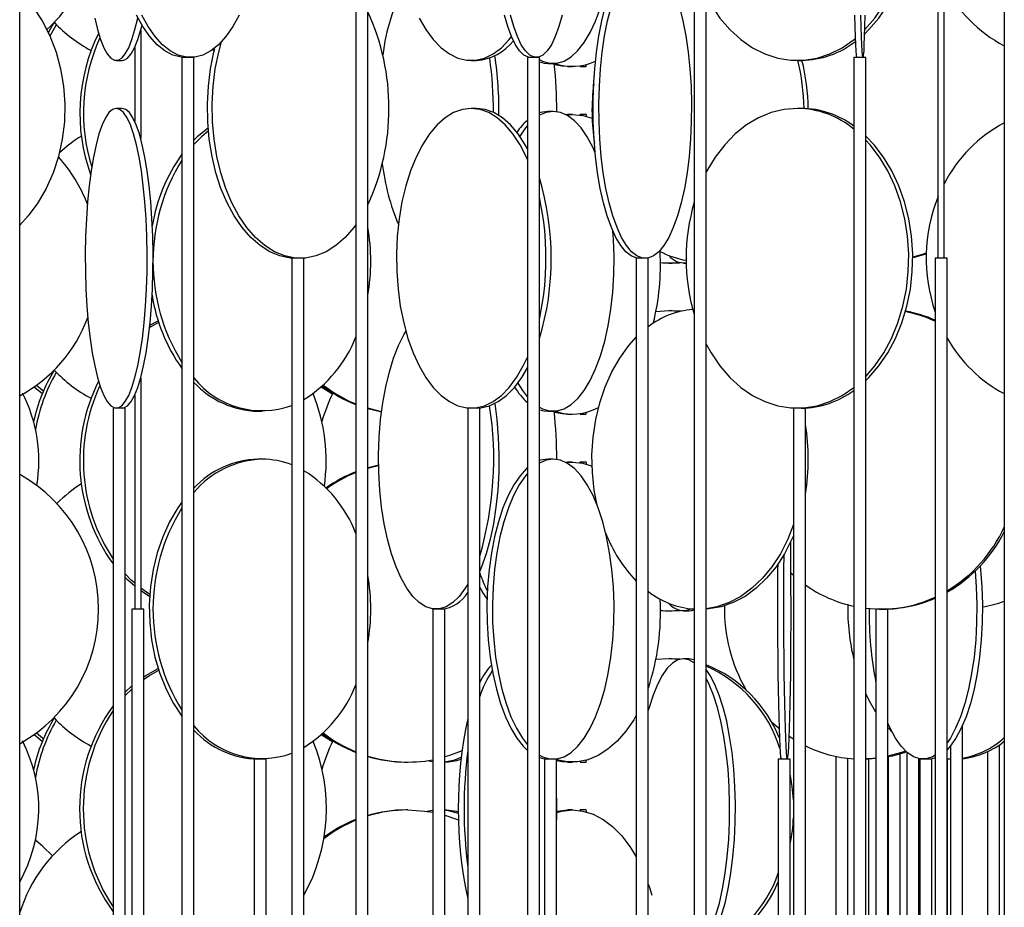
# Model space of a CAD drawing. Header units: millimetres. Extents: x 626 to 3215, y 306 to 3557.
# Tile 55 of 65: x 2909 to 3073, y 2795 to 2943. Entities that reach past the tile are written whole.
import ezdxf

# ---------------------------------------------------------------- set-up
doc = ezdxf.new("R2010")
doc.units = ezdxf.units.MM

msp = doc.modelspace()

# ---------------------------------------------------------------- linework, layer by layer
at = {"color": 7, "linetype": 'Continuous', "lineweight": 25}
for p, q in [((2908.61, 2411), (2908.61, 2961.5)), ((2964.66, 2961.5), (2964.66, 2411)), ((2966.66, 2411), (2966.66, 2961.5)), ((3021.05, 2961.5), (3021.05, 2411)), ((3023.05, 2411), (3023.05, 2961.5)), ((3072.74, 2961.5), (3072.74, 2411)), ((3061.73, 2903), (3061.73, 2953)), ((3062.73, 2903), (3062.73, 2953)), ((2928.78, 2941.01), (2928.78, 2922.99)), ((2927.78, 2938.16), (2927.78, 2925.84)), ((2935.64, 2936.5), (2935.64, 2386)), ((2937.64, 2936.5), (2935.64, 2936.5)), ((2937.64, 2386), (2937.64, 2936.5)), ((2993.25, 2936.5), (2993.25, 2386)), ((2995.25, 2936.5), (2993.25, 2936.5)), ((2995.25, 2386), (2995.25, 2936.5)), ((3047.66, 2936.5), (3047.66, 2386)), ((3049.66, 2936.5), (3047.66, 2936.5)), ((3049.66, 2386), (3049.66, 2936.5)), ((2924.7, 2936), (2925.68, 2936)), ((2983.87, 2936), (2984.74, 2936)), ((2996.64, 2935.5), (2997.55, 2935.5)), ((2999.93, 2935), (3000.74, 2935)), ((3002.06, 2935), (3003.06, 2935)), ((3038.25, 2936), (3038.92, 2936)), ((2925.68, 2928), (2924.7, 2928)), ((2984.74, 2928), (2983.87, 2928)), ((2997.55, 2927.5), (2996.64, 2927.5)), ((2999.59, 2926.99), (2999.93, 2927)), ((2999.7, 2926.93), (3000.74, 2927)), ((3000.74, 2927), (2999.93, 2927)), ((3003.06, 2927), (3002.06, 2927)), ((3002.06, 2927), (3002.06, 2926.9)), ((3002.06, 2926.89), (3002.06, 2927)), ((3038.92, 2928), (3038.25, 2928)), ((2953.99, 2903), (2953.99, 2467.5)), ((2955.99, 2903), (2953.99, 2903)), ((2955.99, 2467.5), (2955.99, 2903)), ((3011.4, 2903), (3011.4, 2467.5)), ((3013.4, 2903), (3011.4, 2903)), ((3013.4, 2467.5), (3013.4, 2903)), ((3016.81, 2902.21), (3017.4, 2902.21)), ((3019.24, 2902.21), (3019.71, 2902.21)), ((3061.23, 2903), (3061.23, 2467.5)), ((3063.23, 2903), (3061.23, 2903)), ((3063.23, 2467.5), (3063.23, 2903)), ((3016.81, 2894.21), (3014.66, 2894.07)), ((3017.4, 2894.21), (3016.81, 2894.21)), ((3018.57, 2894.12), (3016.81, 2894.21)), ((3018.73, 2894.16), (3017.4, 2894.21)), ((3018.95, 2894.2), (3018.35, 2894.05)), ((2930.26, 2891.46), (2931.78, 2892.33)), ((2930.3, 2891.85), (2931.7, 2892.58)), ((2928.78, 2883.01), (2928.78, 2844.5)), ((2927.78, 2880.16), (2927.78, 2844.5)), ((2924.19, 2878), (2924.19, 2442.5)), ((2924.21, 2878), (2924.19, 2878)), ((2926.19, 2878), (2924.21, 2878)), ((2926.19, 2442.5), (2926.19, 2878)), ((2948.32, 2877.5), (2949.01, 2877.5)), ((2968.93, 2877.42), (2966.66, 2877.99)), ((2983.31, 2878), (2983.31, 2442.5)), ((2983.44, 2878), (2983.31, 2878)), ((2985.31, 2878), (2983.44, 2878)), ((2985.31, 2442.5), (2985.31, 2878)), ((2996.64, 2877.5), (2997.55, 2877.5)), ((3037.59, 2878), (3037.59, 2442.5)), ((3037.92, 2878), (3037.59, 2878)), ((3039.59, 2878), (3037.92, 2878)), ((3039.59, 2442.5), (3039.59, 2878)), ((2999.93, 2877), (3000.74, 2877)), ((3002.06, 2877), (3003.06, 2877)), ((2949.01, 2869.5), (2948.32, 2869.5)), ((2997.55, 2869.5), (2996.64, 2869.5)), ((2999.59, 2868.99), (2999.93, 2869)), ((2999.7, 2868.93), (3000.74, 2869)), ((3000.74, 2869), (2999.93, 2869)), ((3003.06, 2869), (3002.06, 2869)), ((3002.06, 2869), (3002.06, 2868.9)), ((3002.06, 2868.89), (3002.06, 2869)), ((3037.59, 2850.1), (3037.17, 2850.47)), ((2930.27, 2846.59), (2928.78, 2847.56)), ((2927.28, 2844.5), (2927.28, 2524)), ((2929.28, 2844.5), (2927.28, 2844.5)), ((2929.28, 2524), (2929.28, 2844.5)), ((2977.47, 2844.5), (2977.47, 2524)), ((2979.47, 2844.5), (2977.47, 2844.5)), ((2979.47, 2524), (2979.47, 2844.5)), ((3021.04, 2844.5), (3021.04, 2524)), ((3021.05, 2844.5), (3021.04, 2844.5)), ((3023.04, 2524), (3023.04, 2844.5)), ((3051.35, 2844.5), (3051.35, 2524)), ((3053.35, 2844.5), (3051.35, 2844.5)), ((3053.35, 2524), (3053.35, 2844.5)), ((3016.81, 2844.21), (3017.4, 2844.21)), ((3019.24, 2844.21), (3020.19, 2844.21)), ((3016.81, 2836.21), (3014.66, 2836.07)), ((3017.4, 2836.21), (3016.81, 2836.21)), ((3018.57, 2836.12), (3016.81, 2836.21)), ((3018.73, 2836.16), (3017.4, 2836.21)), ((3020.19, 2836.21), (3019.24, 2836.21)), ((3021.04, 2836.06), (3020.19, 2836.21)), ((2926.19, 2830.67), (2927.28, 2831.68)), ((3065.79, 2524), (3065.79, 2825.13)), ((3063.79, 2821.69), (3063.79, 2524)), ((3071.93, 2522.95), (3071.93, 2821.87)), ((3044.66, 2819.94), (3044.66, 2522.64)), ((3053.4, 2819.89), (3053.4, 2523.98)), ((3055.4, 2523.91), (3055.4, 2820.39)), ((3056.47, 2820.66), (3056.47, 2524)), ((3069.93, 2820.72), (3069.93, 2523.46)), ((2947.67, 2819.5), (2947.67, 2499)), ((2949.36, 2819.5), (2947.67, 2819.5)), ((2949.67, 2819.5), (2949.36, 2819.5)), ((2949.67, 2499), (2949.67, 2819.5)), ((2972.99, 2819), (2973.3, 2819)), ((2976.55, 2819.23), (2977.47, 2819.07)), ((2996.1, 2819.5), (2996.1, 2499)), ((2998.01, 2819.5), (2996.1, 2819.5)), ((2998.1, 2819.5), (2998.01, 2819.5)), ((2998.1, 2499), (2998.1, 2819.5)), ((2999.93, 2819), (3000.74, 2819)), ((3002.06, 2819), (3003.06, 2819)), ((3035.07, 2819.5), (3035.07, 2516.42)), ((3037.07, 2819.5), (3035.07, 2819.5)), ((3037.07, 2512.94), (3037.07, 2819.5)), ((3046.66, 2523.28), (3046.66, 2819.62)), ((3050.15, 2819.5), (3049.66, 2819.5)), ((3050.15, 2523.9), (3050.15, 2819.5)), ((3058.47, 2524), (3058.47, 2819.57)), ((3058.64, 2819.5), (3058.64, 2523.11)), ((3060.64, 2819.5), (3058.64, 2819.5)), ((3060.64, 2522.41), (3060.64, 2819.5)), ((3063.88, 2819.5), (3063.23, 2819.51)), ((3063.24, 2819.5), (3063.24, 2523.95)), ((3063.79, 2819.5), (3063.24, 2819.5)), ((2973.3, 2811), (2972.99, 2811)), ((3000.74, 2811), (2999.93, 2811)), ((3003.06, 2811), (3002.06, 2811)), ((3002.06, 2811), (3002.06, 2810.9)), ((3002.06, 2810.89), (3002.06, 2811))]:
    msp.add_line(p, q, dxfattribs=at)
at = {"color": 7, "linetype": 'Continuous', "lineweight": 25, "flags": 128}
for points in [[(3049.41, 2940.37), (3050.18, 2941.13), (3051.85, 2943.06), (3053.33, 2945.24), (3054.61, 2947.65), (3055.67, 2950.24), (3056.5, 2952.99), (3057.08, 2955.85), (3057.4, 2958.78), (3057.47, 2961.74), (3057.27, 2964.69), (3056.82, 2967.59), (3056.12, 2970.39), (3055.17, 2973.07), (3054, 2975.57), (3052.61, 2977.87), (3051.03, 2979.93), (3049.43, 2981.6)], [(3049.42, 2941.04), (3049.51, 2941.13), (3051.18, 2943.06), (3052.66, 2945.24), (3053.94, 2947.65), (3055, 2950.24), (3055.83, 2952.99), (3056.41, 2955.85), (3056.73, 2958.78), (3056.8, 2961.74), (3056.6, 2964.69), (3056.15, 2967.59), (3055.44, 2970.39), (3054.5, 2973.07), (3053.33, 2975.57), (3051.94, 2977.87), (3050.36, 2979.93), (3049.45, 2980.93)], [(2995.25, 2936.15), (2995.76, 2935.89), (2996.95, 2935.54), (2998.16, 2935.54), (2999.35, 2935.89), (3000.52, 2936.59), (3001.64, 2937.62), (3002.71, 2938.97), (3003.71, 2940.63), (3004.62, 2942.56), (3005.43, 2944.74), (3006.13, 2947.15), (3006.71, 2949.74), (3007.16, 2952.49), (3007.48, 2955.35), (3007.66, 2958.28), (3007.69, 2961.24), (3007.58, 2964.19), (3007.49, 2965.53)], [(2908.61, 2947.47), (2909.13, 2946.93), (2910.85, 2944.87), (2912.36, 2942.57), (2913.63, 2940.07), (2914.67, 2937.39), (2915.43, 2934.59), (2915.93, 2931.69), (2916.14, 2928.74), (2916.07, 2925.78), (2915.71, 2922.85), (2915.08, 2919.99), (2914.18, 2917.24), (2913.02, 2914.65), (2911.63, 2912.24), (2910.01, 2910.06), (2908.61, 2908.53)], [(3023.05, 2946.68), (3023.85, 2945.24), (3025.33, 2943.06), (3027, 2941.13), (3028.82, 2939.47), (3030.78, 2938.12), (3032.84, 2937.09), (3034.97, 2936.39), (3037.16, 2936.04), (3039.35, 2936.04), (3041.54, 2936.39), (3043.67, 2937.09), (3045.73, 2938.12), (3047.69, 2939.47), (3047.94, 2939.68)], [(3011.93, 2903), (3011.47, 2903.04), (3010.56, 2903.39), (3009.67, 2904.09), (3008.81, 2905.12), (3008, 2906.47), (3007.24, 2908.13), (3006.54, 2910.06), (3005.93, 2912.24), (3005.39, 2914.65), (3004.95, 2917.24), (3004.61, 2919.99), (3004.37, 2922.85), (3004.23, 2925.78), (3004.2, 2928.74), (3004.28, 2931.69), (3004.47, 2934.59), (3004.77, 2937.39), (3005.16, 2940.07), (3005.65, 2942.57), (3006.22, 2944.87)], [(3018.58, 2944.87), (3019.15, 2942.57), (3019.64, 2940.07), (3020.04, 2937.39), (3020.33, 2934.59), (3020.52, 2931.69), (3020.6, 2928.74), (3020.57, 2925.78), (3020.44, 2922.85), (3020.19, 2919.99), (3019.85, 2917.24), (3019.41, 2914.65), (3018.88, 2912.24), (3018.26, 2910.06), (3017.56, 2908.13), (3016.8, 2906.47), (3015.99, 2905.12), (3015.13, 2904.09), (3014.24, 2903.39), (3013.33, 2903.04), (3012.42, 2903.04), (3011.51, 2903.39), (3010.62, 2904.09), (3009.76, 2905.12), (3008.95, 2906.47), (3008.19, 2908.13), (3007.49, 2910.06), (3006.88, 2912.24), (3006.34, 2914.65), (3005.9, 2917.24), (3005.56, 2919.99), (3005.32, 2922.85), (3005.18, 2925.78), (3005.15, 2928.74), (3005.24, 2931.69), (3005.42, 2934.59), (3005.72, 2937.39), (3006.11, 2940.07), (3006.6, 2942.57), (3007.18, 2944.87)], [(2921.11, 2943.06), (2921.57, 2941.13), (2922.08, 2939.47), (2922.62, 2938.12), (2923.2, 2937.09), (2923.79, 2936.39), (2924.4, 2936.04), (2925.01, 2936.04), (2925.61, 2936.39), (2926.21, 2937.09), (2926.78, 2938.12), (2927.32, 2939.47), (2927.83, 2941.13), (2928.29, 2943.06)], [(2936.2, 2936.5), (2935.51, 2936.54), (2934.15, 2936.89), (2932.81, 2937.59), (2931.52, 2938.62), (2930.29, 2939.97), (2929.15, 2941.63), (2928.1, 2943.56)], [(2945.18, 2943.56), (2944.14, 2941.63), (2943, 2939.97), (2941.77, 2938.62), (2940.48, 2937.59), (2939.14, 2936.89), (2937.78, 2936.54), (2936.4, 2936.54), (2935.03, 2936.89), (2933.69, 2937.59), (2932.4, 2938.62), (2931.18, 2939.97), (2930.03, 2941.63), (2928.99, 2943.56)], [(2975.19, 2943.06), (2976.31, 2941.13), (2977.53, 2939.47), (2978.85, 2938.12), (2980.23, 2937.09), (2981.67, 2936.39), (2983.13, 2936.04), (2984.61, 2936.04), (2986.08, 2936.39), (2987.51, 2937.09), (2988.9, 2938.12), (2990.21, 2939.47), (2990.61, 2939.97)], [(2993.77, 2936.5), (2993.4, 2936.54), (2992.67, 2936.89), (2991.95, 2937.59), (2991.27, 2938.62), (2990.61, 2939.97), (2990, 2941.63), (2989.44, 2943.56)], [(2999.06, 2943.56), (2998.5, 2941.63), (2997.89, 2939.97), (2997.24, 2938.62), (2996.55, 2937.59), (2995.83, 2936.89), (2995.1, 2936.54), (2994.37, 2936.54), (2993.64, 2936.89), (2992.92, 2937.59), (2992.23, 2938.62), (2991.58, 2939.97), (2990.97, 2941.63), (2990.41, 2943.56)], [(3048.16, 2936.5), (3048.14, 2936.54), (3048.08, 2936.89), (3048.03, 2937.59), (3047.98, 2938.62), (3047.93, 2939.97), (3047.89, 2941.63), (3047.85, 2943.56)], [(3049.48, 2943.56), (3049.44, 2941.63), (3049.39, 2939.97), (3049.35, 2938.62), (3049.3, 2937.59), (3049.24, 2936.89), (3049.19, 2936.54), (3049.14, 2936.54), (3049.08, 2936.89), (3049.03, 2937.59), (3048.98, 2938.62), (3048.93, 2939.97), (3048.89, 2941.63), (3048.85, 2943.56)], [(2914.36, 2942.35), (2914.02, 2941.79), (2913.38, 2940.62)], [(2914.72, 2941.98), (2914.61, 2941.79), (2913.66, 2940.01)], [(2925.68, 2936), (2925.99, 2936.04), (2926.59, 2936.39), (2927.19, 2937.09), (2927.76, 2938.12), (2928.3, 2939.47), (2928.81, 2941.13), (2929, 2941.87)], [(2954.59, 2903), (2953.72, 2903.04), (2951.99, 2903.39), (2950.3, 2904.09), (2948.67, 2905.12), (2947.12, 2906.47), (2945.67, 2908.13), (2944.35, 2910.06), (2943.18, 2912.24), (2942.16, 2914.65), (2941.32, 2917.24), (2940.67, 2919.99), (2940.21, 2922.85), (2939.95, 2925.78), (2939.9, 2928.74), (2940.06, 2931.69), (2940.42, 2934.59), (2940.97, 2937.39), (2941.12, 2937.99)], [(2964.66, 2908.58), (2964.32, 2908.13), (2962.87, 2906.47), (2961.32, 2905.12), (2959.69, 2904.09), (2958, 2903.39), (2956.27, 2903.04), (2954.53, 2903.04), (2952.8, 2903.39), (2951.11, 2904.09), (2949.48, 2905.12), (2947.93, 2906.47), (2946.48, 2908.13), (2945.16, 2910.06), (2943.99, 2912.24), (2942.97, 2914.65), (2942.13, 2917.24), (2941.48, 2919.99), (2941.02, 2922.85), (2940.76, 2925.78), (2940.71, 2928.74), (2940.87, 2931.69), (2941.22, 2934.59), (2941.78, 2937.39), (2942.23, 2939.07)], [(2940.76, 2937.78), (2941.02, 2937.62), (2941.03, 2937.62)], [(2995.25, 2935.73), (2996.04, 2935.54), (2996.64, 2935.5)], [(2999.93, 2935), (2999.06, 2935.04), (2997.74, 2935.28)], [(3002.06, 2935.1), (3002.06, 2935.04), (3002.06, 2935.04), (3002.06, 2935.1)], [(3003.06, 2935), (3003.06, 2935.04), (3003.07, 2935.31)], [(2924.7, 2928), (2924.09, 2927.82), (2923.49, 2927.3), (2922.91, 2926.43), (2922.35, 2925.24), (2921.82, 2923.73), (2921.34, 2921.93), (2920.9, 2919.87), (2920.51, 2917.57), (2920.19, 2915.07), (2919.92, 2912.39), (2919.73, 2909.59), (2919.6, 2906.69), (2919.55, 2903.74), (2919.57, 2900.78), (2919.66, 2897.85), (2919.82, 2894.99), (2920.05, 2892.24), (2920.34, 2889.65), (2920.7, 2887.24), (2921.11, 2885.06), (2921.57, 2883.13), (2922.08, 2881.47), (2922.62, 2880.12), (2923.2, 2879.09), (2923.79, 2878.39), (2924.4, 2878.04), (2925.01, 2878.04), (2925.61, 2878.39), (2926.21, 2879.09), (2926.78, 2880.12), (2927.32, 2881.47), (2927.83, 2883.13), (2928.29, 2885.06), (2928.71, 2887.24), (2929.06, 2889.65), (2929.36, 2892.24), (2929.59, 2894.99), (2929.75, 2897.85), (2929.84, 2900.78), (2929.86, 2903.74), (2929.8, 2906.69), (2929.68, 2909.59), (2929.48, 2912.39), (2929.22, 2915.07), (2928.89, 2917.57), (2928.51, 2919.87), (2928.07, 2921.93), (2927.58, 2923.73), (2927.06, 2925.24), (2926.5, 2926.43), (2925.91, 2927.3), (2925.31, 2927.82), (2924.7, 2928)], [(2925.68, 2878), (2925.99, 2878.04), (2926.59, 2878.39), (2927.19, 2879.09), (2927.76, 2880.12), (2928.3, 2881.47), (2928.81, 2883.13), (2929.27, 2885.06), (2929.69, 2887.24), (2930.04, 2889.65), (2930.34, 2892.24), (2930.57, 2894.99), (2930.73, 2897.85), (2930.82, 2900.78), (2930.84, 2903.74), (2930.78, 2906.69), (2930.66, 2909.59), (2930.46, 2912.39), (2930.2, 2915.07), (2929.87, 2917.57), (2929.49, 2919.87), (2929.05, 2921.93), (2928.56, 2923.73), (2928.04, 2925.24), (2927.48, 2926.43), (2926.89, 2927.3), (2926.29, 2927.82), (2925.68, 2928), (2925.68, 2928)], [(2983.87, 2928), (2982.4, 2927.82), (2980.94, 2927.3), (2979.53, 2926.43), (2978.18, 2925.24), (2976.91, 2923.73), (2975.74, 2921.93), (2974.68, 2919.87), (2973.74, 2917.57), (2972.96, 2915.07), (2972.32, 2912.39), (2971.85, 2909.59), (2971.54, 2906.69), (2971.41, 2903.74), (2971.46, 2900.78), (2971.68, 2897.85), (2972.06, 2894.99), (2972.62, 2892.24), (2973.33, 2889.65), (2974.19, 2887.24), (2975.19, 2885.06), (2976.31, 2883.13), (2977.53, 2881.47), (2978.85, 2880.12), (2980.23, 2879.09), (2981.67, 2878.39), (2983.13, 2878.04), (2984.61, 2878.04), (2986.08, 2878.39), (2987.51, 2879.09), (2988.9, 2880.12), (2990.21, 2881.47), (2991.43, 2883.13), (2992.55, 2885.06), (2993.25, 2886.53)], [(2993.25, 2919.46), (2993.07, 2919.87), (2992.01, 2921.93), (2990.83, 2923.73), (2989.56, 2925.24), (2988.21, 2926.43), (2986.8, 2927.3), (2985.35, 2927.82), (2983.87, 2928)], [(2993.25, 2921.26), (2992.88, 2921.93), (2991.7, 2923.73), (2990.43, 2925.24), (2989.08, 2926.43), (2987.67, 2927.3), (2986.21, 2927.82), (2984.74, 2928)], [(2997.55, 2927.5), (2996.36, 2927.32), (2995.25, 2926.84)], [(2996.64, 2927.5), (2995.44, 2927.32), (2995.25, 2927.26)], [(3004.54, 2920.61), (3004.18, 2921.43), (3003.22, 2923.23), (3002.19, 2924.74), (3001.09, 2925.93), (2999.94, 2926.8), (2998.75, 2927.32), (2997.55, 2927.5)], [(3000.74, 2927), (3002.48, 2926.82), (3004.02, 2926.36)], [(3003.07, 2926.68), (3003.07, 2926.82), (3003.06, 2927)], [(3038.25, 2928), (3036.06, 2927.82), (3033.9, 2927.3), (3031.79, 2926.43), (3029.78, 2925.24), (3027.89, 2923.73), (3026.14, 2921.93), (3024.57, 2919.87), (3023.18, 2917.57), (3023.05, 2917.31)], [(2993.25, 2925.13), (2992.92, 2924.74), (2991.97, 2923.36)], [(2940.02, 2924.72), (2938.21, 2923.23), (2937.64, 2922.69)], [(2940.06, 2924.23), (2938.89, 2923.23), (2937.64, 2921.96)], [(3049.66, 2882.61), (3050.18, 2883.13), (3051.85, 2885.06), (3053.33, 2887.24), (3054.61, 2889.65), (3055.67, 2892.24), (3056.5, 2894.99), (3057.08, 2897.85), (3057.4, 2900.78), (3057.47, 2903.74), (3057.27, 2906.69), (3056.82, 2909.59), (3056.12, 2912.39), (3055.17, 2915.07), (3054, 2917.57), (3052.61, 2919.87), (3051.03, 2921.93), (3049.66, 2923.38)], [(3049.66, 2883.28), (3051.18, 2885.06), (3052.66, 2887.24), (3053.94, 2889.65), (3055, 2892.24), (3055.83, 2894.99), (3056.41, 2897.85), (3056.73, 2900.78), (3056.8, 2903.74), (3056.6, 2906.69), (3056.15, 2909.59), (3055.44, 2912.39), (3054.5, 2915.07), (3053.33, 2917.57), (3051.94, 2919.87), (3050.36, 2921.93), (3049.66, 2922.71)], [(2995.25, 2878.15), (2995.76, 2877.89), (2996.95, 2877.54), (2998.16, 2877.54), (2999.35, 2877.89), (3000.52, 2878.59), (3001.64, 2879.62), (3002.71, 2880.97), (3003.71, 2882.63), (3004.62, 2884.56), (3005.43, 2886.74), (3006.13, 2889.15), (3006.71, 2891.74), (3007.16, 2894.49), (3007.48, 2897.35), (3007.66, 2900.28), (3007.69, 2903.24), (3007.58, 2906.19), (3007.49, 2907.53)], [(3059.72, 2903.87), (3058.9, 2903.59), (3057.47, 2903.17)], [(3059.71, 2903.73), (3059.29, 2903.59), (3057.48, 2903.07)], [(3017.4, 2902.21), (3018.6, 2902.26), (3018.73, 2902.27)], [(2983.31, 2848.68), (2982.87, 2847.97), (2981.86, 2846.62), (2980.8, 2845.59), (2979.7, 2844.89), (2978.57, 2844.54), (2977.44, 2844.54), (2976.32, 2844.89), (2975.21, 2845.59), (2974.15, 2846.62), (2973.14, 2847.97), (2972.2, 2849.63), (2971.34, 2851.56), (2970.58, 2853.74), (2969.92, 2856.15), (2969.37, 2858.74), (2968.94, 2861.49), (2968.65, 2864.35), (2968.48, 2867.28), (2968.44, 2870.24), (2968.55, 2873.19), (2968.78, 2876.09), (2969.14, 2878.89), (2969.63, 2881.57), (2970.23, 2884.07), (2970.95, 2886.37), (2971.76, 2888.43), (2972.66, 2890.23), (2972.99, 2890.79)], [(3004.85, 2861.85), (3004.39, 2864.35), (3004.08, 2867.28), (3004.01, 2870.24), (3004.2, 2873.19), (3004.63, 2876.09), (3005.3, 2878.89), (3006.2, 2881.57), (3007.32, 2884.07), (3008.64, 2886.37), (3010.14, 2888.43), (3011.4, 2889.83)], [(3023.05, 2888.68), (3023.85, 2887.24), (3025.33, 2885.06), (3027, 2883.13), (3028.82, 2881.47), (3030.78, 2880.12), (3032.84, 2879.09), (3034.97, 2878.39), (3037.16, 2878.04), (3039.35, 2878.04), (3041.54, 2878.39), (3043.67, 2879.09), (3045.73, 2880.12), (3047.66, 2881.45)], [(2984.74, 2878), (2985.48, 2878.04), (2986.94, 2878.39), (2988.38, 2879.09), (2989.76, 2880.12), (2991.08, 2881.47), (2992.3, 2883.13), (2993.25, 2884.74)], [(2991.64, 2882.18), (2992.4, 2880.97), (2993.25, 2879.86)], [(2912.38, 2880.44), (2911.7, 2880.97), (2911.04, 2881.53)], [(2912.55, 2880.84), (2912.39, 2880.97), (2911.43, 2881.81)], [(2960.75, 2880.36), (2959.73, 2880.97), (2958.88, 2881.53)], [(2960.67, 2880.61), (2960.09, 2880.97), (2959.04, 2881.68)], [(2968.93, 2877.36), (2968.78, 2877.39), (2966.66, 2877.9)], [(2987.82, 2878.77), (2988.16, 2876.09), (2988.39, 2873.19), (2988.49, 2870.24), (2988.46, 2867.28), (2988.29, 2864.35), (2987.99, 2861.49), (2987.57, 2858.74), (2987.02, 2856.15), (2986.36, 2853.74), (2985.6, 2851.56), (2985.31, 2850.85)], [(2995.25, 2877.73), (2996.04, 2877.54), (2996.64, 2877.5)], [(2999.93, 2877), (2999.06, 2877.04), (2997.74, 2877.28)], [(3003.06, 2877), (3003.06, 2877.04), (3003.07, 2877.31)], [(3002.06, 2877.1), (3002.06, 2877.04), (3002.06, 2877.04), (3002.06, 2877.1)], [(2997.55, 2869.5), (2996.36, 2869.32), (2995.25, 2868.84)], [(2995.25, 2820.15), (2995.76, 2819.89), (2996.95, 2819.54), (2998.16, 2819.54), (2999.35, 2819.89), (3000.52, 2820.59), (3001.64, 2821.62), (3002.71, 2822.97), (3003.71, 2824.63), (3004.62, 2826.56), (3005.43, 2828.74), (3006.13, 2831.15), (3006.71, 2833.74), (3007.16, 2836.49), (3007.48, 2839.35), (3007.66, 2842.28), (3007.69, 2845.24), (3007.58, 2848.19), (3007.34, 2851.09), (3006.95, 2853.89), (3006.44, 2856.57), (3005.79, 2859.07), (3005.04, 2861.37), (3004.18, 2863.43), (3003.22, 2865.23), (3002.19, 2866.74), (3001.09, 2867.93), (2999.94, 2868.8), (2998.75, 2869.32), (2997.55, 2869.5), (2997.55, 2869.5)], [(2996.64, 2869.5), (2995.44, 2869.32), (2995.25, 2869.26)], [(2966.66, 2868.09), (2967.4, 2868.3), (2968.45, 2868.54)], [(2966.66, 2868), (2967.71, 2868.3), (2968.45, 2868.47)], [(2993.25, 2868.06), (2993.11, 2867.93), (2992.01, 2866.74), (2990.98, 2865.23), (2990.02, 2863.43), (2989.16, 2861.37), (2988.4, 2859.07), (2987.76, 2856.57), (2987.24, 2853.89), (2986.86, 2851.09), (2986.61, 2848.19), (2986.5, 2845.24), (2986.54, 2842.28), (2986.72, 2839.35), (2987.03, 2836.49), (2987.49, 2833.74), (2988.07, 2831.15), (2988.77, 2828.74), (2989.58, 2826.56), (2990.49, 2824.63), (2991.48, 2822.97), (2992.55, 2821.62), (2993.25, 2820.93)], [(3000.74, 2869), (3002.48, 2868.82), (3004.02, 2868.36)], [(3003.07, 2868.68), (3003.07, 2868.82), (3003.06, 2869)], [(2993.25, 2867.13), (2992.92, 2866.74), (2991.89, 2865.23), (2990.93, 2863.43), (2990.07, 2861.37), (2989.31, 2859.07), (2988.67, 2856.57), (2988.16, 2853.89), (2987.77, 2851.09), (2987.52, 2848.19), (2987.42, 2845.24), (2987.45, 2842.28), (2987.63, 2839.35), (2987.95, 2836.49), (2988.4, 2833.74), (2988.98, 2831.15), (2989.68, 2828.74), (2990.49, 2826.56), (2991.4, 2824.63), (2992.4, 2822.97), (2993.25, 2821.86)], [(2935.64, 2862.35), (2934.96, 2861.37), (2933.61, 2859.07), (2932.46, 2856.57), (2931.54, 2853.89), (2930.85, 2851.09), (2930.41, 2848.19), (2930.22, 2845.24), (2930.28, 2842.28), (2930.6, 2839.35), (2931.16, 2836.49), (2931.97, 2833.74), (2933.01, 2831.15), (2934.26, 2828.74), (2935.64, 2826.64)], [(3037.59, 2858.58), (3036.63, 2856.15), (3035.41, 2853.74), (3034, 2851.56), (3032.41, 2849.63), (3030.67, 2847.97), (3028.81, 2846.62), (3026.85, 2845.59), (3024.81, 2844.89), (3023.05, 2844.57)], [(3037.59, 2856.73), (3037.34, 2856.15), (3036.12, 2853.74), (3034.7, 2851.56), (3033.12, 2849.63), (3031.38, 2847.97), (3029.52, 2846.62), (3027.55, 2845.59), (3025.52, 2844.89), (3023.44, 2844.54), (3023.05, 2844.51)], [(3035.98, 2853.51), (3035.96, 2851.09), (3035.95, 2848.19), (3035.94, 2845.24), (3035.94, 2842.28), (3035.96, 2839.35), (3035.97, 2836.49), (3036, 2833.74), (3036.04, 2831.15), (3036.08, 2828.74), (3036.13, 2826.56), (3036.19, 2824.63), (3036.25, 2822.97), (3036.31, 2821.62), (3036.38, 2820.59), (3036.46, 2819.89), (3036.53, 2819.54), (3036.6, 2819.54), (3036.68, 2819.89), (3036.75, 2820.59), (3036.82, 2821.62), (3036.88, 2822.97), (3036.95, 2824.63), (3037, 2826.56), (3037.05, 2828.74), (3037.09, 2831.15), (3037.13, 2833.74), (3037.16, 2836.49), (3037.18, 2839.35), (3037.19, 2842.28), (3037.19, 2845.24), (3037.18, 2848.19), (3037.17, 2851.09), (3037.15, 2853.89), (3037.13, 2855.68)], [(3034.97, 2851.93), (3034.96, 2851.09), (3034.95, 2848.19), (3034.94, 2845.24), (3034.94, 2842.28), (3034.96, 2839.35), (3034.97, 2836.49), (3035, 2833.74), (3035.04, 2831.15), (3035.08, 2828.74), (3035.13, 2826.56), (3035.19, 2824.63), (3035.25, 2822.97), (3035.31, 2821.62), (3035.38, 2820.59), (3035.46, 2819.89), (3035.53, 2819.54), (3035.57, 2819.5)], [(3068.72, 2851.65), (3068.78, 2851.09), (3069, 2848.19), (3069.09, 2845.24), (3069.06, 2842.28), (3068.9, 2839.35), (3068.62, 2836.49), (3068.22, 2833.74), (3067.71, 2831.15), (3067.09, 2828.74), (3066.37, 2826.56), (3065.56, 2824.63), (3064.68, 2822.97), (3063.73, 2821.62), (3063.23, 2821.05)], [(2927.78, 2848.82), (2927.2, 2849.34), (2926.19, 2850.36)], [(2927.78, 2848.32), (2926.62, 2849.34), (2926.19, 2849.75)], [(3067.87, 2850.8), (3068.07, 2848.19), (3068.16, 2845.24), (3068.13, 2842.28), (3067.97, 2839.35), (3067.69, 2836.49), (3067.29, 2833.74), (3066.78, 2831.15), (3066.16, 2828.74), (3065.44, 2826.56), (3064.63, 2824.63), (3063.75, 2822.97), (3063.23, 2822.18)], [(2930.3, 2846.94), (2929.19, 2847.69), (2928.78, 2848)], [(3017.4, 2844.21), (3018.6, 2844.26), (3018.73, 2844.27)], [(3020.19, 2844.21), (3020.65, 2844.26), (3021.05, 2844.37)], [(3019.24, 2836.21), (3018.32, 2836.04), (3017.42, 2835.51), (3016.55, 2834.65), (3015.71, 2833.45), (3014.92, 2831.95), (3014.19, 2830.15), (3013.54, 2828.09), (3013.4, 2827.59)], [(3021.04, 2835.53), (3020.15, 2836.04), (3019.24, 2836.21)], [(2929.28, 2833.21), (2929.65, 2833.45), (2931.7, 2834.58)], [(2929.28, 2832.8), (2930.24, 2833.45), (2931.78, 2834.33)], [(3023.04, 2787.98), (3023.3, 2788.33), (3024.12, 2789.69), (3024.88, 2791.34), (3025.57, 2793.28), (3026.19, 2795.46), (3026.72, 2797.87), (3027.16, 2800.46), (3027.51, 2803.21), (3027.75, 2806.06), (3027.88, 2808.99), (3027.91, 2811.95), (3027.83, 2814.9), (3027.64, 2817.8), (3027.35, 2820.61), (3026.95, 2823.28), (3026.47, 2825.79), (3025.89, 2828.09), (3025.23, 2830.15), (3024.5, 2831.95), (3023.72, 2833.45), (3023.04, 2834.45)], [(3023.04, 2789.45), (3023.17, 2789.69), (3023.93, 2791.34), (3024.62, 2793.28), (3025.24, 2795.46), (3025.77, 2797.87), (3026.21, 2800.46), (3026.56, 2803.21), (3026.8, 2806.06), (3026.93, 2808.99), (3026.96, 2811.95), (3026.88, 2814.9), (3026.69, 2817.8), (3026.4, 2820.61), (3026, 2823.28), (3025.51, 2825.79), (3024.94, 2828.09), (3024.28, 2830.15), (3023.55, 2831.95), (3023.04, 2832.98)], [(2926.19, 2830.06), (2926.27, 2830.15), (2927.28, 2831.15)], [(3051.35, 2827.33), (3050.5, 2828.74), (3049.66, 2830.37)], [(3011.4, 2826.81), (3010.96, 2826.06), (3009.65, 2824.13), (3008.2, 2822.47), (3006.66, 2821.12), (3005.03, 2820.09), (3003.34, 2819.39), (3001.61, 2819.04), (2999.87, 2819.04), (2998.15, 2819.39), (2998.1, 2819.41)], [(3035.19, 2824.54), (3035.09, 2824.63), (3033.88, 2825.7)], [(3061.23, 2820.16), (3060.77, 2819.89), (3059.71, 2819.54), (3058.64, 2819.54), (3057.59, 2819.89), (3056.55, 2820.59), (3055.55, 2821.62), (3054.61, 2822.97), (3053.72, 2824.63), (3053.35, 2825.46)], [(2912.38, 2822.44), (2911.7, 2822.97), (2911.04, 2823.53)], [(2912.55, 2822.84), (2912.39, 2822.97), (2911.43, 2823.81)], [(2960.75, 2822.36), (2959.73, 2822.97), (2958.88, 2823.53)], [(2960.67, 2822.61), (2960.09, 2822.97), (2959.04, 2823.68)], [(3037.59, 2822.81), (3037.33, 2822.97), (3036.9, 2823.26)], [(3054.05, 2823.96), (3053.42, 2824.63), (3053.35, 2824.7)], [(2982.35, 2820.88), (2980.24, 2820.09), (2979.47, 2819.85)], [(3056.29, 2820.82), (3055.62, 2820.59), (3053.35, 2819.96)], [(2979.47, 2819.04), (2981.17, 2819.39), (2982.22, 2819.78)], [(2995.25, 2819.73), (2996.04, 2819.54), (2996.64, 2819.5)], [(2999.93, 2819), (2999.06, 2819.04), (2998.1, 2819.19)], [(3002.06, 2819.1), (3002.06, 2819.04), (3002.06, 2819.04), (3002.06, 2819.1)], [(3003.06, 2819), (3003.06, 2819.04), (3003.07, 2819.31)], [(3051.35, 2819.63), (3050.3, 2819.54), (3049.66, 2819.51)], [(3051.35, 2819.59), (3050.71, 2819.54), (3049.66, 2819.5)], [(3061.23, 2819.69), (3060.64, 2819.54), (3060.11, 2819.5)], [(3037.59, 2812.72), (3037.4, 2814.9), (3037.07, 2817.05)], [(2973.3, 2811), (2976.11, 2810.82), (2977.47, 2810.61)], [(2977.47, 2810.93), (2976.82, 2810.82), (2976.55, 2810.76)], [(2981.75, 2810.67), (2981.11, 2810.82), (2979.37, 2811)], [(2981.75, 2810.4), (2980.3, 2810.82), (2979.47, 2810.95)], [(2979.47, 2810.14), (2981.57, 2809.43), (2981.77, 2809.35)], [(2998.15, 2810.6), (2999.01, 2810.82), (3000.74, 2811)], [(2998.15, 2810.81), (2998.2, 2810.82), (2999.93, 2811)], [(3000.74, 2811), (3002.48, 2810.82), (3004.19, 2810.3), (3005.85, 2809.43), (3007.44, 2808.24), (3008.94, 2806.73), (3010.32, 2804.93), (3011.4, 2803.18)], [(3003.07, 2810.68), (3003.07, 2810.82), (3003.06, 2811)], [(2914.07, 2803.33), (2912.46, 2804.93), (2911.27, 2805.94)], [(3013.4, 2798.64), (3013.59, 2798.07), (3013.98, 2796.79)]]:
    msp.add_lwpolyline(points, dxfattribs=at)
at = {"color": 7, "linetype": 'Continuous', "lineweight": 25}
for centre, radius, start, end in [((2896.53, 2959.88), 25.01, 311.5404, 339.5242), ((3000.9, 2933.18), 31.98, 150.7768, 173.3724), ((3083.93, 2959.46), 23.84, 207.2014, 241.9063), ((2931.63, 2928), 38.54, 335.3533, 24.6467), ((2931.72, 2958.77), 23.9, 223.3961, 242.0346), ((2948.67, 2927.19), 30.03, 153.7063, 199.8515), ((2949.35, 2927.2), 30.11, 155.3421, 197.3715), ((2984.22, 2944.41), 8.43, 273.4974, 322.5504), ((3038.72, 2951.05), 15.05, 270.7634, 307.8503), ((2925.18, 2927.57), 62.4, 359.7868, 8.1257), ((2926.16, 2927.56), 62.34, 359.3288, 8.4925), ((3000.75, 2943.93), 8.93, 250.1066, 295.4955), ((2920.82, 2927.3), 77.33, 0.1172, 6.0573), ((3004.93, 2927.55), 34.43, 0.7344, 14.2034), ((3005.63, 2927.55), 34.43, 0.6679, 14.2036), ((3039.09, 2927.5), 35.08, 172.5556, 188.729), ((3038.02, 2912.82), 15.18, 50.5657, 89.1162), ((3038.72, 2912.96), 15.04, 53.5106, 89.2121), ((3000.33, 2918.13), 10.62, 131.744, 146.3374), ((3083.83, 2904.62), 23.71, 117.8885, 152.8912), ((2931.75, 2903.2), 23.93, 122.4738, 133.6975), ((2896.4, 2903.05), 25.16, 20.9435, 42.1053), ((2958.84, 2903.81), 28.49, 144.5038, 170.7901), ((2962.78, 2902.5), 31.95, 148.1358, 211.8642), ((3008.23, 2923.73), 39.5, 187.2707, 202.4693), ((2950.79, 2903), 46.44, 343.2341, 16.8096), ((2948.19, 2903), 48.15, 347.7728, 12.2272), ((3052.68, 2903), 32.98, 163.5513, 196.4459), ((3086.87, 2902.99), 27.16, 157.7346, 199.2924), ((2932.93, 2902.5), 34.2, 350.4539, 9.5461), ((2974.46, 2901.95), 40.96, 346.1783, 3.0751), ((3021.9, 2916.09), 13.61, 241.2701, 260.7035), ((3016.81, 2918.6), 16.38, 265.1062, 276.1492), ((3019.32, 2905.39), 3.15, 217.7997, 277.0634), ((2958.79, 2901.17), 28.44, 188.7481, 215.5308), ((3021.99, 2880.48), 14.04, 94.793, 127.7174), ((3052.07, 2872.7), 21.81, 65.1669, 78.9128), ((3052.46, 2872.73), 21.78, 66.2599, 79.8959), ((2896.98, 2901.62), 24.5, 298.3425, 339.7295), ((2944.33, 2897.9), 21.85, 302.2743, 338.4813), ((3083.87, 2901.39), 23.75, 209.6127, 241.9411), ((2938.16, 2869.89), 27.85, 148.7086, 167.8309), ((2939, 2869.78), 28.13, 149.6804, 170.5165), ((2931.72, 2900.77), 23.9, 223.3961, 242.0346), ((2948.09, 2869.28), 29.47, 153.3555, 215.8051), ((2949.01, 2892.17), 14.58, 218.7694, 289.9712), ((2948.7, 2892.59), 15.1, 222.9476, 268.5799), ((2886.8, 2869.21), 25, 350.6584, 26.8813), ((2948.81, 2869.27), 29.59, 155.0291, 213.7112), ((2983.12, 2869.21), 25, 153.1187, 164.8218), ((2973.24, 2900.35), 23.39, 232.7737, 248.4758), ((2973.56, 2900.37), 23.42, 232.2564, 247.6504), ((3001.17, 2887.62), 11.76, 211.2458, 227.6405), ((3038.73, 2892.99), 14.99, 270.7247, 306.5526), ((2929.5, 2869.22), 30.2, 351.9126, 21.813), ((2929.86, 2869.55), 57.77, 343.6933, 8.8047), ((3000.75, 2886.09), 9.08, 250.4463, 298.6017), ((2920.87, 2869.3), 77.28, 0.1163, 6.1203), ((3005.06, 2869.5), 35.01, 350.4864, 9.5136), ((2949.53, 2854), 15.51, 91.9071, 140.0341), ((2948.79, 2854.2), 15.3, 91.7329, 136.7396), ((2948.97, 2855.9), 13.6, 68.2987, 89.7994), ((2944.64, 2849.35), 21.47, 21.1828, 58.0616), ((2973.25, 2845.62), 23.42, 111.5373, 125.4327), ((2896.04, 2844.5), 25.73, 299.2556, 60.7444), ((2973.58, 2845.6), 23.45, 112.3631, 125.9742), ((2931.76, 2845.18), 23.95, 122.477, 134.9025), ((2962.78, 2844.5), 31.95, 148.1358, 211.8642), ((3050.8, 2868.28), 24.16, 300.9429, 335.2306), ((3028.87, 2865.91), 24.2, 201.0267, 223.7828), ((3051.25, 2868.21), 24.06, 299.8361, 333.2488), ((2932.93, 2844.5), 34.2, 350.4539, 9.5461), ((3004.26, 2856.89), 20, 198.6656, 207.8784), ((2996.58, 2853.45), 12.45, 205.1298, 216.1225), ((3052.37, 2866.66), 22.19, 234.8123, 257.739), ((2978.39, 2850.2), 5.73, 275.4679, 329.1442), ((3021.95, 2858.43), 13.94, 232.1894, 266.2856), ((2975.62, 2843.89), 39.81, 341.6454, 3.2595), ((3052.16, 2866.01), 21.51, 263.3422, 294.9385), ((3052.52, 2866.07), 21.57, 270.0542, 293.8015), ((3019.23, 2847.28), 3.01, 217.2923, 295.04), ((3052.78, 2844.42), 26.69, 178.6288, 209.9381), ((3081.86, 2844.44), 35.21, 178.7382, 193.8086), ((3112.91, 2844.22), 62.72, 179.667, 191.0426), ((3064.79, 2869.5), 25, 279.9145, 288.5428), ((3016.81, 2860.6), 16.38, 265.1062, 276.1492), ((2994.52, 2828.17), 10.08, 136.2539, 156.0644), ((3014.88, 2814.88), 21.91, 21.6605, 68.1547), ((3013.98, 2814.52), 22.39, 17.4799, 66.1408), ((3001.88, 2824.48), 17.45, 146.0998, 161.7797), ((2944.33, 2839.9), 21.85, 302.2743, 338.4813), ((2947.71, 2811.21), 29.12, 143.86, 216.14), ((2938.16, 2811.89), 27.85, 148.7086, 167.8309), ((2931.72, 2842.77), 23.9, 223.3961, 242.0346), ((2948.54, 2811.21), 29.34, 146.0859, 213.9141), ((2939, 2811.78), 28.13, 149.6804, 170.5165), ((2949.01, 2834.17), 14.58, 218.7694, 289.9712), ((3053.73, 2811.21), 72.02, 167.9363, 192.0637), ((2948.7, 2834.59), 15.1, 222.9476, 268.5799), ((2973.24, 2842.35), 23.39, 232.7737, 248.4758), ((2973.56, 2842.37), 23.42, 232.2564, 247.6504), ((2886.8, 2811.21), 25, 330.7232, 26.8813), ((2929.88, 2811.24), 29.85, 331.0397, 22.0416), ((2983.12, 2811.21), 25, 153.1187, 164.8218), ((3049.01, 2840.79), 21.3, 243.7453, 266.3696), ((3063.28, 2833.57), 14.14, 280.2388, 312.0007), ((3064.22, 2833.07), 13.61, 276.6204, 308.765), ((2973.3, 2841.64), 22.65, 252.9496, 280.6212), ((2972.99, 2841.67), 22.67, 253.7727, 269.9895), ((3060.03, 2811.21), 77.34, 172.79, 187.21), ((3049.29, 2840.74), 21.25, 281.0024, 289.7269), ((2979.34, 2827.97), 8.97, 270.1703, 288.42), ((2917.58, 2811.21), 80.57, 357.9315, 2.0685), ((2972.99, 2788.31), 22.69, 90.0176, 106.2202), ((2973.3, 2788.3), 22.7, 90.019, 107.0341), ((2973.59, 2787.58), 23.47, 112.3688, 127.5286), ((2973.26, 2787.61), 23.44, 111.5414, 126.4599), ((3007.1, 2811.19), 30.53, 349.0235, 357.2225), ((2932.27, 2786.58), 24.74, 122.7236, 163.0446), ((3013.86, 2807.97), 22.5, 294.0693, 340.465), ((3015.12, 2807.28), 21.58, 291.5225, 337.557)]:
    msp.add_arc(centre, radius, start, end, dxfattribs=at)

doc.saveas('drawing.dxf')
